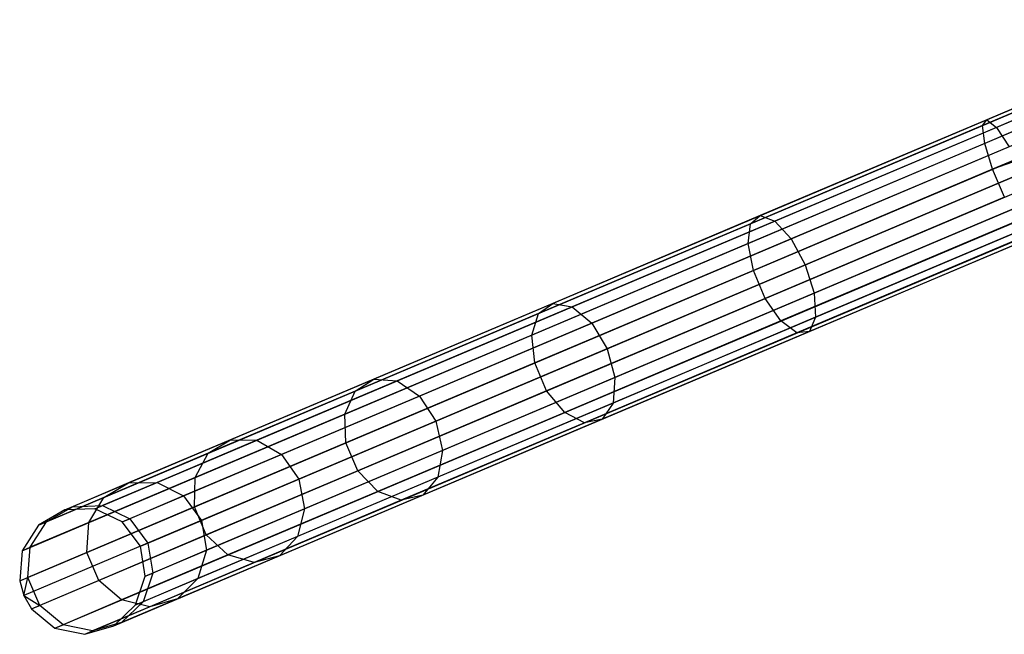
# Model space of a CAD drawing. Extents: x -102 to 101, y -101 to 102.
# Tile 5 of 256: x -94 to -79, y -40 to -31. Entities that reach past the tile are written whole.
import ezdxf

# ---------------------------------------------------------------- set-up
doc = ezdxf.new("R2010")
doc.units = 0
doc.header["$LTSCALE"] = 25.4
doc.layers.get('0').update_dxf_attribs({"linetype": 'CONTINUOUS'})

# ---------------------------------------------------------------- blocks, each defined once
blk = doc.blocks.new('NL2500012268_STL')
at = {"color": 0}
for p, q in [((27.996, -30.542, 327.379), (24.268, -32.12, 326.963)), ((27.996, -30.542, 327.379), (24.268, -32.12, 326.963)), ((28.019, -30.595, 327.855), (24.201, -32.21, 327.428)), ((28.019, -30.595, 327.855), (24.201, -32.21, 327.428)), ((28.062, -30.698, 326.932), (24.418, -32.24, 326.525)), ((28.062, -30.698, 326.932), (24.418, -32.24, 326.525)), ((28.125, -30.845, 328.249), (24.234, -32.492, 327.814)), ((28.125, -30.845, 328.249), (24.234, -32.492, 327.814)), ((9.734, -38.271, 306.113), (26.477, -31.185, 46.113)), ((9.734, -38.271, 306.113), (26.477, -31.185, 46.113)), ((10.211, -38.254, 306.145), (26.954, -31.167, 46.145)), ((10.211, -38.254, 306.145), (26.954, -31.167, 46.145)), ((28.29, -31.235, 328.471), (24.357, -32.9, 328.032)), ((28.29, -31.235, 328.471), (24.357, -32.9, 328.032)), ((9.32, -38.509, 306.08), (26.063, -31.423, 46.08)), ((9.32, -38.509, 306.08), (26.063, -31.423, 46.08)), ((10.642, -38.46, 306.167), (27.385, -31.374, 46.167)), ((10.642, -38.46, 306.167), (27.385, -31.374, 46.167)), ((28.383, -31.456, 328.5), (24.357, -32.9, 328.032)), ((28.383, -31.456, 328.5), (24.357, -32.9, 328.032)), ((10.928, -38.844, 306.175), (27.671, -31.757, 46.175)), ((10.928, -38.844, 306.175), (27.671, -31.757, 46.175)), ((9.064, -38.913, 306.053), (25.807, -31.826, 46.053)), ((9.064, -38.913, 306.053), (25.807, -31.826, 46.053)), ((24.268, -32.12, 326.963), (20.696, -33.631, 325.731)), ((24.268, -32.12, 326.963), (20.696, -33.631, 325.731)), ((24.201, -32.21, 327.428), (24.268, -32.12, 326.963)), ((24.201, -32.21, 327.428), (24.268, -32.12, 326.963)), ((24.268, -32.12, 326.963), (24.418, -32.24, 326.525)), ((24.268, -32.12, 326.963), (24.418, -32.24, 326.525)), ((11.004, -39.316, 306.167), (27.747, -32.229, 46.167)), ((11.004, -39.316, 306.167), (27.747, -32.229, 46.167)), ((24.201, -32.21, 327.428), (20.544, -33.758, 326.166)), ((24.201, -32.21, 327.428), (20.544, -33.758, 326.166)), ((24.418, -32.24, 326.525), (20.927, -33.718, 325.32)), ((24.418, -32.24, 326.525), (20.927, -33.718, 325.32)), ((24.234, -32.492, 327.814), (24.201, -32.21, 327.428)), ((24.234, -32.492, 327.814), (24.201, -32.21, 327.428)), ((24.418, -32.24, 326.525), (24.617, -32.545, 326.214)), ((24.418, -32.24, 326.525), (24.617, -32.545, 326.214)), ((9.025, -39.39, 306.037), (25.768, -32.303, 46.037)), ((9.025, -39.39, 306.037), (25.768, -32.303, 46.037)), ((25.834, -32.535, 46.035), (9.091, -39.621, 306.035)), ((25.834, -32.535, 46.035), (9.091, -39.621, 306.035)), ((24.234, -32.492, 327.814), (20.506, -34.07, 326.528)), ((24.234, -32.492, 327.814), (20.506, -34.07, 326.528)), ((24.617, -32.545, 326.214), (21.183, -33.999, 325.029)), ((24.617, -32.545, 326.214), (21.183, -33.999, 325.029)), ((24.357, -32.9, 328.032), (24.234, -32.492, 327.814)), ((24.357, -32.9, 328.032), (24.234, -32.492, 327.814)), ((10.852, -39.769, 306.145), (27.595, -32.683, 46.145)), ((10.852, -39.769, 306.145), (27.595, -32.683, 46.145)), ((9.211, -39.83, 306.037), (25.954, -32.744, 46.037)), ((9.211, -39.83, 306.037), (25.954, -32.744, 46.037)), ((9.581, -40.134, 306.053), (26.324, -33.048, 46.053)), ((9.581, -40.134, 306.053), (26.324, -33.048, 46.053)), ((10.508, -40.1, 306.113), (27.25, -33.013, 46.113)), ((10.508, -40.1, 306.113), (27.25, -33.013, 46.113)), ((24.357, -32.9, 328.032), (20.589, -34.495, 326.732)), ((24.357, -32.9, 328.032), (20.589, -34.495, 326.732)), ((21.406, -34.409, 324.924), (24.82, -32.964, 326.102)), ((21.406, -34.409, 324.924), (24.82, -32.964, 326.102)), ((24.544, -33.341, 328.032), (24.357, -32.9, 328.032)), ((24.544, -33.341, 328.032), (24.357, -32.9, 328.032)), ((10.049, -40.231, 306.08), (26.791, -33.145, 46.08)), ((10.049, -40.231, 306.08), (26.791, -33.145, 46.08)), ((24.544, -33.341, 328.032), (20.776, -34.936, 326.732)), ((24.544, -33.341, 328.032), (20.776, -34.936, 326.732)), ((24.98, -33.401, 326.214), (21.545, -34.855, 325.029)), ((24.98, -33.401, 326.214), (21.545, -34.855, 325.029)), ((20.696, -33.631, 325.731), (17.43, -35.014, 323.734)), ((20.696, -33.631, 325.731), (17.43, -35.014, 323.734)), ((20.544, -33.758, 326.166), (20.696, -33.631, 325.731)), ((20.544, -33.758, 326.166), (20.696, -33.631, 325.731)), ((20.696, -33.631, 325.731), (20.927, -33.718, 325.32)), ((20.696, -33.631, 325.731), (20.927, -33.718, 325.32)), ((20.544, -33.758, 326.166), (17.2, -35.174, 324.122)), ((20.544, -33.758, 326.166), (17.2, -35.174, 324.122)), ((20.927, -33.718, 325.32), (17.734, -35.069, 323.369)), ((20.927, -33.718, 325.32), (17.734, -35.069, 323.369)), ((20.506, -34.07, 326.528), (20.544, -33.758, 326.166)), ((20.506, -34.07, 326.528), (20.544, -33.758, 326.166)), ((20.927, -33.718, 325.32), (21.183, -33.999, 325.029)), ((20.927, -33.718, 325.32), (21.183, -33.999, 325.029)), ((24.75, -33.713, 327.814), (21.022, -35.291, 326.528)), ((24.75, -33.713, 327.814), (21.022, -35.291, 326.528)), ((25.06, -33.756, 326.525), (21.568, -35.234, 325.32)), ((25.06, -33.756, 326.525), (21.568, -35.234, 325.32)), ((24.93, -33.932, 327.428), (21.273, -35.48, 326.166)), ((24.93, -33.932, 327.428), (21.273, -35.48, 326.166)), ((25.042, -33.948, 326.963), (21.47, -35.46, 325.731)), ((25.042, -33.948, 326.963), (21.47, -35.46, 325.731)), ((20.506, -34.07, 326.528), (17.097, -35.513, 324.444)), ((20.506, -34.07, 326.528), (17.097, -35.513, 324.444)), ((21.183, -33.999, 325.029), (18.043, -35.328, 323.11)), ((21.183, -33.999, 325.029), (18.043, -35.328, 323.11)), ((20.589, -34.495, 326.732), (20.506, -34.07, 326.528)), ((20.589, -34.495, 326.732), (20.506, -34.07, 326.528)), ((21.183, -33.999, 325.029), (21.406, -34.409, 324.924)), ((21.183, -33.999, 325.029), (21.406, -34.409, 324.924)), ((18.285, -35.73, 323.016), (21.406, -34.409, 324.924)), ((18.285, -35.73, 323.016), (21.406, -34.409, 324.924)), ((21.406, -34.409, 324.924), (21.545, -34.855, 325.029)), ((21.406, -34.409, 324.924), (21.545, -34.855, 325.029)), ((20.589, -34.495, 326.732), (17.144, -35.953, 324.626)), ((20.589, -34.495, 326.732), (17.144, -35.953, 324.626)), ((20.776, -34.936, 326.732), (20.589, -34.495, 326.732)), ((20.776, -34.936, 326.732), (20.589, -34.495, 326.732)), ((21.545, -34.855, 325.029), (18.405, -36.184, 323.11)), ((21.545, -34.855, 325.029), (18.405, -36.184, 323.11)), ((21.545, -34.855, 325.029), (21.568, -35.234, 325.32)), ((21.545, -34.855, 325.029), (21.568, -35.234, 325.32)), ((17.43, -35.014, 323.734), (14.607, -36.209, 321.058)), ((17.43, -35.014, 323.734), (14.607, -36.209, 321.058)), ((17.734, -35.069, 323.369), (14.975, -36.237, 320.753)), ((17.734, -35.069, 323.369), (14.975, -36.237, 320.753)), ((17.2, -35.174, 324.122), (17.43, -35.014, 323.734)), ((17.2, -35.174, 324.122), (17.43, -35.014, 323.734)), ((20.776, -34.936, 326.732), (17.33, -36.394, 324.626)), ((20.776, -34.936, 326.732), (17.33, -36.394, 324.626)), ((17.43, -35.014, 323.734), (17.734, -35.069, 323.369)), ((17.43, -35.014, 323.734), (17.734, -35.069, 323.369)), ((17.734, -35.069, 323.369), (18.043, -35.328, 323.11)), ((17.734, -35.069, 323.369), (18.043, -35.328, 323.11)), ((21.022, -35.291, 326.528), (20.776, -34.936, 326.732)), ((21.022, -35.291, 326.528), (20.776, -34.936, 326.732)), ((17.2, -35.174, 324.122), (14.31, -36.397, 321.382)), ((17.2, -35.174, 324.122), (14.31, -36.397, 321.382)), ((17.097, -35.513, 324.444), (17.2, -35.174, 324.122)), ((17.097, -35.513, 324.444), (17.2, -35.174, 324.122)), ((18.043, -35.328, 323.11), (15.328, -36.477, 320.536)), ((18.043, -35.328, 323.11), (15.328, -36.477, 320.536)), ((21.022, -35.291, 326.528), (17.614, -36.734, 324.444)), ((21.022, -35.291, 326.528), (17.614, -36.734, 324.444)), ((18.043, -35.328, 323.11), (18.285, -35.73, 323.016)), ((18.043, -35.328, 323.11), (18.285, -35.73, 323.016)), ((21.568, -35.234, 325.32), (18.376, -36.585, 323.369)), ((21.568, -35.234, 325.32), (18.376, -36.585, 323.369)), ((21.273, -35.48, 326.166), (21.022, -35.291, 326.528)), ((21.273, -35.48, 326.166), (21.022, -35.291, 326.528)), ((21.568, -35.234, 325.32), (21.47, -35.46, 325.731)), ((21.568, -35.234, 325.32), (21.47, -35.46, 325.731)), ((17.097, -35.513, 324.444), (14.15, -36.76, 321.65)), ((17.097, -35.513, 324.444), (14.15, -36.76, 321.65)), ((17.144, -35.953, 324.626), (17.097, -35.513, 324.444)), ((17.144, -35.953, 324.626), (17.097, -35.513, 324.444)), ((21.273, -35.48, 326.166), (17.929, -36.896, 324.122)), ((21.273, -35.48, 326.166), (17.929, -36.896, 324.122)), ((21.47, -35.46, 325.731), (18.204, -36.842, 323.734)), ((21.47, -35.46, 325.731), (18.204, -36.842, 323.734)), ((21.47, -35.46, 325.731), (21.273, -35.48, 326.166)), ((21.47, -35.46, 325.731), (21.273, -35.48, 326.166)), ((15.586, -36.872, 320.458), (18.285, -35.73, 323.016)), ((15.586, -36.872, 320.458), (18.285, -35.73, 323.016)), ((18.285, -35.73, 323.016), (18.405, -36.184, 323.11)), ((18.285, -35.73, 323.016), (18.405, -36.184, 323.11)), ((17.144, -35.953, 324.626), (14.166, -37.214, 321.802)), ((17.144, -35.953, 324.626), (14.166, -37.214, 321.802)), ((17.33, -36.394, 324.626), (17.144, -35.953, 324.626)), ((17.33, -36.394, 324.626), (17.144, -35.953, 324.626)), ((14.607, -36.209, 321.058), (12.345, -37.166, 317.813)), ((14.607, -36.209, 321.058), (12.345, -37.166, 317.813)), ((14.975, -36.237, 320.753), (12.764, -37.173, 317.581)), ((14.975, -36.237, 320.753), (12.764, -37.173, 317.581)), ((14.31, -36.397, 321.382), (14.607, -36.209, 321.058)), ((14.31, -36.397, 321.382), (14.607, -36.209, 321.058)), ((14.607, -36.209, 321.058), (14.975, -36.237, 320.753)), ((14.607, -36.209, 321.058), (14.975, -36.237, 320.753)), ((14.975, -36.237, 320.753), (15.328, -36.477, 320.536)), ((14.975, -36.237, 320.753), (15.328, -36.477, 320.536)), ((18.405, -36.184, 323.11), (15.69, -37.333, 320.536)), ((18.405, -36.184, 323.11), (15.69, -37.333, 320.536)), ((18.405, -36.184, 323.11), (18.376, -36.585, 323.369)), ((18.405, -36.184, 323.11), (18.376, -36.585, 323.369)), ((14.31, -36.397, 321.382), (11.994, -37.377, 318.059)), ((14.31, -36.397, 321.382), (11.994, -37.377, 318.059)), ((14.15, -36.76, 321.65), (14.31, -36.397, 321.382)), ((14.15, -36.76, 321.65), (14.31, -36.397, 321.382)), ((17.33, -36.394, 324.626), (14.352, -37.654, 321.802)), ((17.33, -36.394, 324.626), (14.352, -37.654, 321.802)), ((17.614, -36.734, 324.444), (17.33, -36.394, 324.626)), ((17.614, -36.734, 324.444), (17.33, -36.394, 324.626)), ((15.328, -36.477, 320.536), (13.153, -37.397, 317.416)), ((15.328, -36.477, 320.536), (13.153, -37.397, 317.416)), ((15.328, -36.477, 320.536), (15.586, -36.872, 320.458)), ((15.328, -36.477, 320.536), (15.586, -36.872, 320.458)), ((18.376, -36.585, 323.369), (15.616, -37.753, 320.753)), ((18.376, -36.585, 323.369), (15.616, -37.753, 320.753)), ((18.376, -36.585, 323.369), (18.204, -36.842, 323.734)), ((18.376, -36.585, 323.369), (18.204, -36.842, 323.734)), ((14.15, -36.76, 321.65), (11.789, -37.759, 318.264)), ((14.15, -36.76, 321.65), (11.789, -37.759, 318.264)), ((14.166, -37.214, 321.802), (14.15, -36.76, 321.65)), ((14.166, -37.214, 321.802), (14.15, -36.76, 321.65)), ((17.614, -36.734, 324.444), (14.667, -37.981, 321.65)), ((17.614, -36.734, 324.444), (14.667, -37.981, 321.65)), ((17.929, -36.896, 324.122), (17.614, -36.734, 324.444)), ((17.929, -36.896, 324.122), (17.614, -36.734, 324.444)), ((13.425, -37.787, 317.357), (15.586, -36.872, 320.458)), ((13.425, -37.787, 317.357), (15.586, -36.872, 320.458)), ((17.929, -36.896, 324.122), (15.039, -38.119, 321.382)), ((17.929, -36.896, 324.122), (15.039, -38.119, 321.382)), ((18.204, -36.842, 323.734), (15.381, -38.037, 321.058)), ((18.204, -36.842, 323.734), (15.381, -38.037, 321.058)), ((15.586, -36.872, 320.458), (15.69, -37.333, 320.536)), ((15.586, -36.872, 320.458), (15.69, -37.333, 320.536)), ((18.204, -36.842, 323.734), (17.929, -36.896, 324.122)), ((18.204, -36.842, 323.734), (17.929, -36.896, 324.122)), ((12.345, -37.166, 317.813), (10.739, -37.846, 314.136)), ((12.345, -37.166, 317.813), (10.739, -37.846, 314.136)), ((12.764, -37.173, 317.581), (11.194, -37.838, 313.987)), ((12.764, -37.173, 317.581), (11.194, -37.838, 313.987)), ((14.166, -37.214, 321.802), (11.78, -38.224, 318.379)), ((14.166, -37.214, 321.802), (11.78, -38.224, 318.379)), ((11.994, -37.377, 318.059), (12.345, -37.166, 317.813)), ((11.994, -37.377, 318.059), (12.345, -37.166, 317.813)), ((12.345, -37.166, 317.813), (12.764, -37.173, 317.581)), ((12.345, -37.166, 317.813), (12.764, -37.173, 317.581)), ((12.764, -37.173, 317.581), (13.153, -37.397, 317.416)), ((12.764, -37.173, 317.581), (13.153, -37.397, 317.416)), ((14.352, -37.654, 321.802), (14.166, -37.214, 321.802)), ((14.352, -37.654, 321.802), (14.166, -37.214, 321.802)), ((11.994, -37.377, 318.059), (10.349, -38.074, 314.295)), ((11.994, -37.377, 318.059), (10.349, -38.074, 314.295)), ((13.153, -37.397, 317.416), (11.609, -38.051, 313.881)), ((13.153, -37.397, 317.416), (11.609, -38.051, 313.881)), ((11.789, -37.759, 318.264), (11.994, -37.377, 318.059)), ((11.789, -37.759, 318.264), (11.994, -37.377, 318.059)), ((13.153, -37.397, 317.416), (13.425, -37.787, 317.357)), ((13.153, -37.397, 317.416), (13.425, -37.787, 317.357)), ((15.69, -37.333, 320.536), (13.515, -38.253, 317.416)), ((15.69, -37.333, 320.536), (13.515, -38.253, 317.416)), ((15.69, -37.333, 320.536), (15.616, -37.753, 320.753)), ((15.69, -37.333, 320.536), (15.616, -37.753, 320.753)), ((14.352, -37.654, 321.802), (11.966, -38.664, 318.379)), ((14.352, -37.654, 321.802), (11.966, -38.664, 318.379)), ((14.667, -37.981, 321.65), (14.352, -37.654, 321.802)), ((14.667, -37.981, 321.65), (14.352, -37.654, 321.802)), ((10.739, -37.846, 314.136), (9.856, -38.22, 310.181)), ((10.739, -37.846, 314.136), (9.856, -38.22, 310.181)), ((11.789, -37.759, 318.264), (10.113, -38.469, 314.426)), ((11.789, -37.759, 318.264), (10.113, -38.469, 314.426)), ((11.194, -37.838, 313.987), (10.331, -38.203, 310.12)), ((11.194, -37.838, 313.987), (10.331, -38.203, 310.12)), ((10.349, -38.074, 314.295), (10.739, -37.846, 314.136)), ((10.349, -38.074, 314.295), (10.739, -37.846, 314.136)), ((10.739, -37.846, 314.136), (11.194, -37.838, 313.987)), ((10.739, -37.846, 314.136), (11.194, -37.838, 313.987)), ((11.194, -37.838, 313.987), (11.609, -38.051, 313.881)), ((11.194, -37.838, 313.987), (11.609, -38.051, 313.881)), ((11.78, -38.224, 318.379), (11.789, -37.759, 318.264)), ((11.78, -38.224, 318.379), (11.789, -37.759, 318.264)), ((11.889, -38.437, 313.842), (13.425, -37.787, 317.357)), ((11.889, -38.437, 313.842), (13.425, -37.787, 317.357)), ((15.616, -37.753, 320.753), (13.405, -38.689, 317.581)), ((15.616, -37.753, 320.753), (13.405, -38.689, 317.581)), ((13.425, -37.787, 317.357), (13.515, -38.253, 317.416)), ((13.425, -37.787, 317.357), (13.515, -38.253, 317.416)), ((15.616, -37.753, 320.753), (15.381, -38.037, 321.058)), ((15.616, -37.753, 320.753), (15.381, -38.037, 321.058)), ((14.667, -37.981, 321.65), (12.306, -38.98, 318.264)), ((14.667, -37.981, 321.65), (12.306, -38.98, 318.264)), ((15.039, -38.119, 321.382), (14.667, -37.981, 321.65)), ((15.039, -38.119, 321.382), (14.667, -37.981, 321.65)), ((10.349, -38.074, 314.295), (9.445, -38.456, 310.245)), ((10.349, -38.074, 314.295), (9.445, -38.456, 310.245)), ((10.113, -38.469, 314.426), (10.349, -38.074, 314.295)), ((10.113, -38.469, 314.426), (10.349, -38.074, 314.295)), ((11.609, -38.051, 313.881), (10.76, -38.41, 310.078)), ((11.609, -38.051, 313.881), (10.76, -38.41, 310.078)), ((11.609, -38.051, 313.881), (11.889, -38.437, 313.842)), ((11.609, -38.051, 313.881), (11.889, -38.437, 313.842)), ((15.039, -38.119, 321.382), (12.722, -39.1, 318.059)), ((15.039, -38.119, 321.382), (12.722, -39.1, 318.059)), ((15.381, -38.037, 321.058), (13.119, -38.994, 317.813)), ((15.381, -38.037, 321.058), (13.119, -38.994, 317.813)), ((15.381, -38.037, 321.058), (15.039, -38.119, 321.382)), ((15.381, -38.037, 321.058), (15.039, -38.119, 321.382)), ((9.734, -38.271, 306.113), (9.32, -38.509, 306.08)), ((9.734, -38.271, 306.113), (9.32, -38.509, 306.08)), ((9.445, -38.456, 310.245), (9.856, -38.22, 310.181)), ((9.445, -38.456, 310.245), (9.856, -38.22, 310.181)), ((9.734, -38.271, 306.113), (9.856, -38.22, 310.181)), ((9.734, -38.271, 306.113), (9.856, -38.22, 310.181)), ((10.211, -38.254, 306.145), (9.734, -38.271, 306.113)), ((10.211, -38.254, 306.145), (9.734, -38.271, 306.113)), ((9.856, -38.22, 310.181), (10.331, -38.203, 310.12)), ((9.856, -38.22, 310.181), (10.331, -38.203, 310.12)), ((11.78, -38.224, 318.379), (10.085, -38.941, 314.5)), ((11.78, -38.224, 318.379), (10.085, -38.941, 314.5)), ((10.211, -38.254, 306.145), (10.331, -38.203, 310.12)), ((10.211, -38.254, 306.145), (10.331, -38.203, 310.12)), ((10.642, -38.46, 306.167), (10.211, -38.254, 306.145)), ((10.642, -38.46, 306.167), (10.211, -38.254, 306.145)), ((10.331, -38.203, 310.12), (10.76, -38.41, 310.078)), ((10.331, -38.203, 310.12), (10.76, -38.41, 310.078)), ((11.966, -38.664, 318.379), (11.78, -38.224, 318.379)), ((11.966, -38.664, 318.379), (11.78, -38.224, 318.379)), ((13.515, -38.253, 317.416), (11.971, -38.907, 313.881)), ((13.515, -38.253, 317.416), (11.971, -38.907, 313.881)), ((13.515, -38.253, 317.416), (13.405, -38.689, 317.581)), ((13.515, -38.253, 317.416), (13.405, -38.689, 317.581)), ((9.192, -38.859, 310.298), (9.445, -38.456, 310.245)), ((9.192, -38.859, 310.298), (9.445, -38.456, 310.245)), ((10.113, -38.469, 314.426), (9.192, -38.859, 310.298)), ((10.113, -38.469, 314.426), (9.192, -38.859, 310.298)), ((9.32, -38.509, 306.08), (9.445, -38.456, 310.245)), ((9.32, -38.509, 306.08), (9.445, -38.456, 310.245)), ((10.085, -38.941, 314.5), (10.113, -38.469, 314.426)), ((10.085, -38.941, 314.5), (10.113, -38.469, 314.426)), ((10.642, -38.46, 306.167), (10.76, -38.41, 310.078)), ((10.642, -38.46, 306.167), (10.76, -38.41, 310.078)), ((10.928, -38.844, 306.175), (10.642, -38.46, 306.167)), ((10.928, -38.844, 306.175), (10.642, -38.46, 306.167)), ((10.76, -38.41, 310.078), (11.046, -38.794, 310.062)), ((10.76, -38.41, 310.078), (11.046, -38.794, 310.062)), ((11.046, -38.794, 310.062), (11.889, -38.437, 313.842)), ((11.046, -38.794, 310.062), (11.889, -38.437, 313.842)), ((11.889, -38.437, 313.842), (11.971, -38.907, 313.881)), ((11.889, -38.437, 313.842), (11.971, -38.907, 313.881)), ((9.32, -38.509, 306.08), (9.064, -38.913, 306.053)), ((9.32, -38.509, 306.08), (9.064, -38.913, 306.053)), ((11.966, -38.664, 318.379), (10.272, -39.381, 314.5)), ((11.966, -38.664, 318.379), (10.272, -39.381, 314.5)), ((10.928, -38.844, 306.175), (11.046, -38.794, 310.062)), ((10.928, -38.844, 306.175), (11.046, -38.794, 310.062)), ((11.046, -38.794, 310.062), (11.122, -39.266, 310.078)), ((11.046, -38.794, 310.062), (11.122, -39.266, 310.078)), ((13.405, -38.689, 317.581), (11.835, -39.353, 313.987)), ((13.405, -38.689, 317.581), (11.835, -39.353, 313.987)), ((12.306, -38.98, 318.264), (11.966, -38.664, 318.379)), ((12.306, -38.98, 318.264), (11.966, -38.664, 318.379)), ((13.405, -38.689, 317.581), (13.119, -38.994, 317.813)), ((13.405, -38.689, 317.581), (13.119, -38.994, 317.813)), ((9.064, -38.913, 306.053), (9.025, -39.39, 306.037)), ((9.064, -38.913, 306.053), (9.025, -39.39, 306.037)), ((9.064, -38.913, 306.053), (9.192, -38.859, 310.298)), ((9.064, -38.913, 306.053), (9.192, -38.859, 310.298)), ((9.154, -39.335, 310.328), (9.192, -38.859, 310.298)), ((9.154, -39.335, 310.328), (9.192, -38.859, 310.298)), ((10.085, -38.941, 314.5), (9.154, -39.335, 310.328)), ((10.085, -38.941, 314.5), (9.154, -39.335, 310.328)), ((10.272, -39.381, 314.5), (10.085, -38.941, 314.5)), ((10.272, -39.381, 314.5), (10.085, -38.941, 314.5)), ((11.004, -39.316, 306.167), (10.928, -38.844, 306.175)), ((11.004, -39.316, 306.167), (10.928, -38.844, 306.175)), ((11.971, -38.907, 313.881), (11.122, -39.266, 310.078)), ((11.971, -38.907, 313.881), (11.122, -39.266, 310.078)), ((11.971, -38.907, 313.881), (11.835, -39.353, 313.987)), ((11.971, -38.907, 313.881), (11.835, -39.353, 313.987)), ((12.306, -38.98, 318.264), (10.63, -39.69, 314.426)), ((12.306, -38.98, 318.264), (10.63, -39.69, 314.426)), ((12.722, -39.1, 318.059), (11.078, -39.796, 314.295)), ((12.722, -39.1, 318.059), (11.078, -39.796, 314.295)), ((13.119, -38.994, 317.813), (11.513, -39.674, 314.136)), ((13.119, -38.994, 317.813), (11.513, -39.674, 314.136)), ((12.722, -39.1, 318.059), (12.306, -38.98, 318.264)), ((12.722, -39.1, 318.059), (12.306, -38.98, 318.264)), ((13.119, -38.994, 317.813), (12.722, -39.1, 318.059)), ((13.119, -38.994, 317.813), (12.722, -39.1, 318.059)), ((9.025, -39.39, 306.037), (9.154, -39.335, 310.328)), ((9.025, -39.39, 306.037), (9.154, -39.335, 310.328)), ((9.025, -39.39, 306.037), (9.091, -39.621, 306.035)), ((9.025, -39.39, 306.037), (9.091, -39.621, 306.035)), ((9.091, -39.621, 306.035), (9.154, -39.335, 310.328)), ((9.091, -39.621, 306.035), (9.154, -39.335, 310.328)), ((9.34, -39.776, 310.328), (9.154, -39.335, 310.328)), ((9.34, -39.776, 310.328), (9.154, -39.335, 310.328)), ((10.272, -39.381, 314.5), (9.34, -39.776, 310.328)), ((10.272, -39.381, 314.5), (9.34, -39.776, 310.328)), ((10.63, -39.69, 314.426), (10.272, -39.381, 314.5)), ((10.63, -39.69, 314.426), (10.272, -39.381, 314.5)), ((10.852, -39.769, 306.145), (11.004, -39.316, 306.167)), ((10.852, -39.769, 306.145), (11.004, -39.316, 306.167)), ((11.122, -39.266, 310.078), (10.972, -39.719, 310.12)), ((11.122, -39.266, 310.078), (10.972, -39.719, 310.12)), ((11.835, -39.353, 313.987), (10.972, -39.719, 310.12)), ((11.835, -39.353, 313.987), (10.972, -39.719, 310.12)), ((11.004, -39.316, 306.167), (11.122, -39.266, 310.078)), ((11.004, -39.316, 306.167), (11.122, -39.266, 310.078)), ((11.835, -39.353, 313.987), (11.513, -39.674, 314.136)), ((11.835, -39.353, 313.987), (11.513, -39.674, 314.136)), ((9.091, -39.621, 306.035), (9.34, -39.776, 310.328)), ((9.091, -39.621, 306.035), (9.34, -39.776, 310.328)), ((9.091, -39.621, 306.035), (9.211, -39.83, 306.037)), ((9.091, -39.621, 306.035), (9.211, -39.83, 306.037)), ((10.63, -39.69, 314.426), (9.709, -40.08, 310.298)), ((10.63, -39.69, 314.426), (9.709, -40.08, 310.298)), ((11.513, -39.674, 314.136), (10.63, -40.048, 310.181)), ((11.513, -39.674, 314.136), (10.63, -40.048, 310.181)), ((11.078, -39.796, 314.295), (10.63, -39.69, 314.426)), ((11.078, -39.796, 314.295), (10.63, -39.69, 314.426)), ((10.972, -39.719, 310.12), (10.63, -40.048, 310.181)), ((10.972, -39.719, 310.12), (10.63, -40.048, 310.181)), ((10.852, -39.769, 306.145), (10.972, -39.719, 310.12)), ((10.852, -39.769, 306.145), (10.972, -39.719, 310.12)), ((11.513, -39.674, 314.136), (11.078, -39.796, 314.295)), ((11.513, -39.674, 314.136), (11.078, -39.796, 314.295)), ((9.211, -39.83, 306.037), (9.34, -39.776, 310.328)), ((9.211, -39.83, 306.037), (9.34, -39.776, 310.328)), ((9.211, -39.83, 306.037), (9.581, -40.134, 306.053)), ((9.211, -39.83, 306.037), (9.581, -40.134, 306.053)), ((9.709, -40.08, 310.298), (9.34, -39.776, 310.328)), ((9.709, -40.08, 310.298), (9.34, -39.776, 310.328)), ((11.078, -39.796, 314.295), (10.174, -40.178, 310.245)), ((11.078, -39.796, 314.295), (10.174, -40.178, 310.245)), ((10.508, -40.1, 306.113), (10.852, -39.769, 306.145)), ((10.508, -40.1, 306.113), (10.852, -39.769, 306.145)), ((9.581, -40.134, 306.053), (9.709, -40.08, 310.298)), ((9.581, -40.134, 306.053), (9.709, -40.08, 310.298)), ((9.581, -40.134, 306.053), (10.049, -40.231, 306.08)), ((9.581, -40.134, 306.053), (10.049, -40.231, 306.08)), ((10.174, -40.178, 310.245), (9.709, -40.08, 310.298)), ((10.174, -40.178, 310.245), (9.709, -40.08, 310.298)), ((10.049, -40.231, 306.08), (10.508, -40.1, 306.113)), ((10.049, -40.231, 306.08), (10.508, -40.1, 306.113)), ((10.049, -40.231, 306.08), (10.174, -40.178, 310.245)), ((10.049, -40.231, 306.08), (10.174, -40.178, 310.245)), ((10.63, -40.048, 310.181), (10.174, -40.178, 310.245)), ((10.63, -40.048, 310.181), (10.174, -40.178, 310.245)), ((10.508, -40.1, 306.113), (10.63, -40.048, 310.181)), ((10.508, -40.1, 306.113), (10.63, -40.048, 310.181))]:
    blk.add_line(p, q, dxfattribs=at)

msp = doc.modelspace()

# ---------------------------------------------------------------- block references
at = {"color": 0}
msp.add_blockref('NL2500012268_STL', (-103.369, -0.081, -1716.928), dxfattribs=at)

doc.saveas('drawing.dxf')
